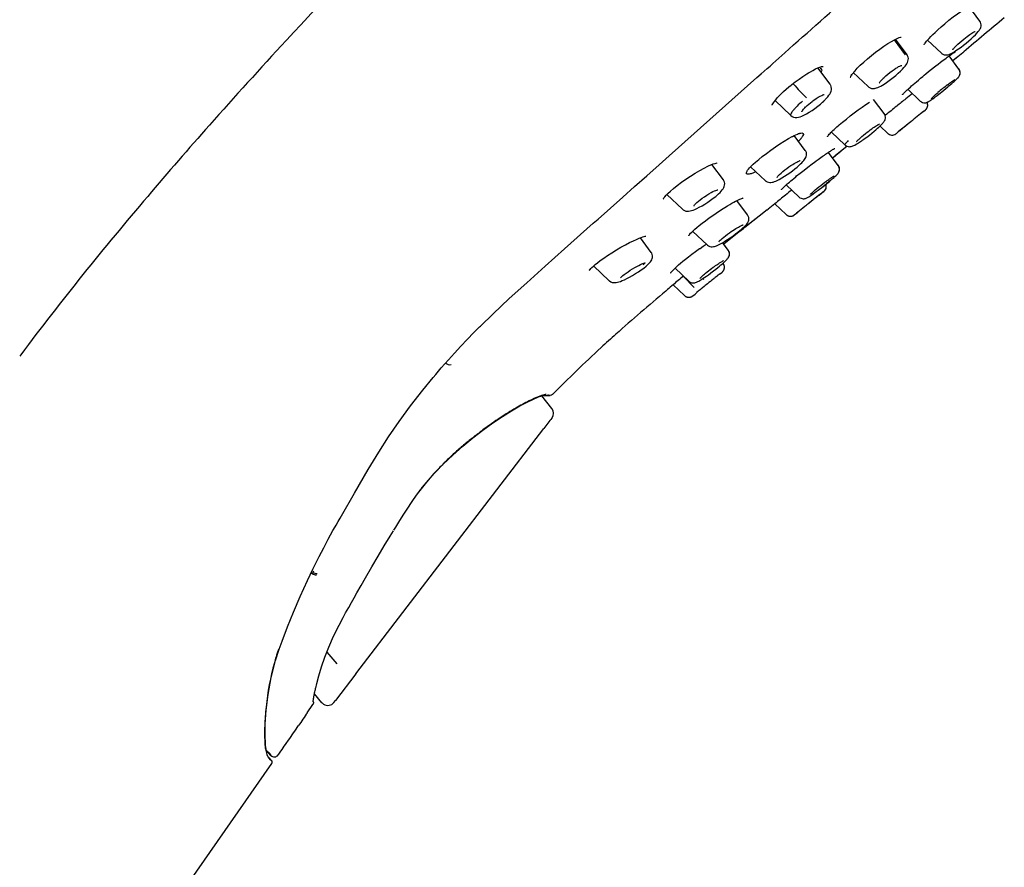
# Model space of a CAD drawing. Header units: millimetres. Extents: x -404 to 1150, y -993 to 2209.
# Tile 23 of 28: x 105 to 169, y 1735 to 1790. Entities that reach past the tile are written whole.
import ezdxf

# ---------------------------------------------------------------- set-up
doc = ezdxf.new("R2010")
doc.units = ezdxf.units.MM
doc.header["$LTSCALE"] = 23.1
for name, color, linetype in [('_K0413_1_1_1', 7, 'CONTINUOUS'), ('MSBR-1_1_1_1', 7, 'CONTINUOUS'), ('MSBR-2_1_1_1', 7, 'CONTINUOUS'), ('MSBR-40_1_1_1', 7, 'CONTINUOUS')]:
    doc.layers.add(name, color=color, linetype=linetype)

msp = doc.modelspace()

# ---------------------------------------------------------------- linework, layer by layer
at = {"layer": '_K0413_1_1_1', "color": 7, "linetype": 'CONTINUOUS'}
for p, q in [((167.392, 1790.031), (166.673, 1790.995)), ((167.367, 1789.455), (167.367, 1789.456)), ((161.807, 1788.799), (162.536, 1787.83)), ((162.651, 1787.832), (161.896, 1788.845)), ((163.985, 1788.789), (164.886, 1787.939)), ((166.031, 1786.906), (165.394, 1787.761)), ((165.421, 1787.872), (165.425, 1787.873)), ((165.838, 1788.104), (166.001, 1788.216)), ((166.001, 1788.216), (166.167, 1788.337)), ((162.301, 1787.146), (162.308, 1787.148)), ((157.644, 1785.92), (156.852, 1786.983)), ((159.156, 1786.676), (160.124, 1785.764)), ((162.35, 1786.889), (162.451, 1786.998)), ((155.22, 1785.961), (155.262, 1785.915)), ((155.22, 1785.961), (155.262, 1785.915)), ((157.644, 1785.92), (157.644, 1785.92)), ((160.908, 1786.086), (160.95, 1786.138)), ((160.941, 1785.801), (161.021, 1785.846)), ((161.019, 1785.845), (161.021, 1785.846)), ((165.302, 1785.739), (165.384, 1785.809)), ((165.384, 1785.808), (165.48, 1785.89)), ((165.48, 1785.89), (165.572, 1785.969)), ((165.726, 1786.106), (165.802, 1786.175)), ((165.786, 1786.16), (165.851, 1786.221)), ((160.123, 1785.764), (160.124, 1785.764)), ((160.574, 1785.654), (160.574, 1785.654)), ((162.705, 1785.587), (163.518, 1784.821)), ((164.715, 1785.265), (164.816, 1785.344)), ((164.816, 1785.344), (164.924, 1785.43)), ((164.924, 1785.43), (165.057, 1785.538)), ((165.057, 1785.538), (165.183, 1785.641)), ((165.183, 1785.641), (165.302, 1785.739)), ((154.06, 1784.852), (155.085, 1783.886)), ((157.265, 1784.857), (157.265, 1784.857)), ((157.327, 1784.919), (157.414, 1785.013)), ((161.163, 1784.008), (160.48, 1784.925)), ((164.035, 1784.778), (164.067, 1784.796)), ((164.066, 1784.796), (164.101, 1784.817)), ((164.099, 1784.816), (164.137, 1784.84)), ((164.135, 1784.839), (164.179, 1784.868)), ((164.176, 1784.866), (164.225, 1784.9)), ((164.222, 1784.897), (164.279, 1784.937)), ((164.274, 1784.934), (164.34, 1784.982)), ((164.334, 1784.977), (164.411, 1785.033)), ((164.411, 1785.033), (164.492, 1785.094)), ((164.492, 1785.094), (164.552, 1785.14)), ((163.423, 1783.9), (163.2, 1783.721)), ((163.524, 1783.981), (163.423, 1783.9)), ((163.716, 1784.135), (163.524, 1783.981)), ((163.716, 1784.135), (163.666, 1784.095)), ((163.716, 1784.135), (163.849, 1784.243)), ((162.625, 1783.257), (162.552, 1783.198)), ((162.891, 1783.472), (162.625, 1783.257)), ((163.003, 1783.562), (162.891, 1783.472)), ((163.021, 1783.577), (163.003, 1783.562)), ((163.12, 1783.657), (163.021, 1783.577)), ((163.177, 1783.702), (163.12, 1783.657)), ((163.2, 1783.721), (163.177, 1783.702)), ((157.733, 1782.794), (158.611, 1781.966)), ((160.898, 1783.198), (161.408, 1782.717)), ((161.935, 1782.697), (162.086, 1782.82)), ((161.935, 1782.697), (162.08, 1782.814)), ((161.947, 1782.707), (161.935, 1782.697)), ((162.105, 1782.836), (162.032, 1782.777)), ((162.375, 1783.054), (162.08, 1782.814)), ((162.105, 1782.836), (162.086, 1782.82)), ((162.319, 1783.01), (162.105, 1782.836)), ((162.375, 1783.054), (162.178, 1782.894)), ((162.552, 1783.198), (162.375, 1783.054)), ((156.031, 1781.615), (155.312, 1782.58)), ((159.391, 1782.203), (159.391, 1782.203)), ((159.431, 1782.062), (159.554, 1782.141)), ((159.45, 1782.269), (159.479, 1782.297)), ((159.479, 1782.297), (159.507, 1782.325)), ((159.479, 1782.297), (159.479, 1782.297)), ((159.507, 1782.325), (159.599, 1782.411)), ((159.554, 1782.14), (159.626, 1782.189)), ((159.554, 1782.14), (159.554, 1782.141)), ((159.626, 1782.189), (159.688, 1782.23)), ((159.776, 1782.292), (159.848, 1782.343)), ((158.174, 1780.624), (157.532, 1781.484)), ((150.696, 1779.695), (149.948, 1780.698)), ((158.178, 1780.629), (157.805, 1781.13)), ((153.43, 1779.64), (152.471, 1780.544)), ((154.276, 1779.97), (154.325, 1780.019)), ((154.281, 1779.698), (154.324, 1779.721)), ((154.281, 1779.698), (154.282, 1779.699)), ((154.324, 1779.721), (154.494, 1779.817)), ((154.325, 1780.019), (154.325, 1780.019)), ((157.275, 1779.333), (157.434, 1779.46)), ((157.384, 1779.374), (157.369, 1779.408)), ((157.434, 1779.46), (157.597, 1779.593)), ((157.597, 1779.593), (157.646, 1779.634)), ((157.646, 1779.634), (157.697, 1779.677)), ((157.697, 1779.676), (157.735, 1779.709)), ((157.735, 1779.709), (157.787, 1779.753)), ((157.905, 1779.856), (157.92, 1779.87)), ((157.909, 1779.949), (157.917, 1779.953)), ((150.381, 1778.775), (150.482, 1778.872)), ((150.381, 1778.775), (150.382, 1778.776)), ((154.782, 1779.373), (155.626, 1778.577)), ((156.418, 1778.806), (156.43, 1778.817)), ((156.43, 1778.817), (156.495, 1778.878)), ((156.43, 1778.817), (156.43, 1778.817)), ((156.456, 1778.722), (156.549, 1778.787)), ((156.549, 1778.787), (156.66, 1778.866)), ((156.66, 1778.866), (156.745, 1778.928)), ((156.745, 1778.928), (156.804, 1778.971)), ((156.804, 1778.971), (156.864, 1779.017)), ((156.864, 1779.017), (156.948, 1779.08)), ((157.108, 1778.836), (156.891, 1778.665)), ((156.922, 1778.688), (157.115, 1778.84)), ((157.048, 1778.787), (157.115, 1778.84)), ((157.103, 1778.831), (157.05, 1778.789)), ((157.247, 1778.945), (157.106, 1778.835)), ((157.115, 1778.84), (157.246, 1778.945)), ((157.247, 1778.945), (157.141, 1778.862)), ((157.247, 1778.945), (157.247, 1778.945)), ((147.011, 1778.739), (148.032, 1777.777)), ((148.943, 1778.19), (148.943, 1778.19)), ((152.273, 1777.41), (151.58, 1778.34)), ((154.041, 1778.139), (154.791, 1777.432)), ((156.333, 1778.223), (156.26, 1778.165)), ((156.552, 1778.397), (156.333, 1778.223)), ((156.563, 1778.405), (156.552, 1778.397)), ((156.814, 1778.604), (156.563, 1778.405)), ((156.891, 1778.665), (156.785, 1778.582)), ((156.922, 1778.688), (156.814, 1778.604)), ((155.547, 1777.595), (155.468, 1777.532)), ((155.544, 1777.593), (155.468, 1777.532)), ((155.468, 1777.532), (155.544, 1777.593)), ((155.314, 1777.41), (155.315, 1777.41)), ((148.703, 1776.341), (149.643, 1775.455)), ((146.005, 1774.966), (145.292, 1775.923)), ((150.455, 1775.724), (150.455, 1775.723)), ((150.519, 1775.539), (150.634, 1775.604)), ((151.012, 1775.119), (150.646, 1775.611)), ((151.013, 1775.122), (150.73, 1775.502)), ((145.931, 1774.328), (145.929, 1774.325)), ((150.688, 1774.241), (150.668, 1774.267)), ((151.055, 1774.7), (151.07, 1774.733)), ((142.245, 1774.093), (143.272, 1773.125)), ((147.548, 1773.94), (148.441, 1773.098)), ((150.483, 1773.582), (150.615, 1773.689)), ((150.616, 1773.689), (150.616, 1773.689)), ((144.044, 1773.359), (144.078, 1773.394)), ((144.078, 1773.394), (144.078, 1773.394)), ((144.116, 1773.134), (144.253, 1773.193)), ((148.088, 1773.423), (148.801, 1772.69)), ((149.174, 1773.279), (149.174, 1773.278)), ((149.174, 1773.279), (149.174, 1773.279)), ((149.303, 1773.231), (149.391, 1773.288)), ((149.364, 1773.271), (149.421, 1773.207)), ((150.046, 1773.237), (149.945, 1773.157)), ((150.077, 1773.262), (150.046, 1773.237)), ((150.298, 1773.437), (150.267, 1773.412)), ((150.36, 1773.486), (150.298, 1773.437)), ((150.483, 1773.582), (150.357, 1773.484)), ((147.424, 1772.863), (148.173, 1772.157)), ((148.958, 1772.351), (148.926, 1772.324)), ((149.347, 1772.673), (149.306, 1772.639)), ((149.436, 1772.745), (149.347, 1772.673)), ((149.465, 1772.769), (149.436, 1772.745)), ((148.927, 1772.326), (148.85, 1772.261))]:
    msp.add_line(p, q, dxfattribs=at)
for points in [[(167.367, 1789.455), (167.396, 1789.501), (167.425, 1789.556), (167.452, 1789.621), (167.471, 1789.695), (167.478, 1789.778), (167.468, 1789.869), (167.438, 1789.957), (167.393, 1790.032)], [(165.915, 1788.483), (165.969, 1788.534), (166.09, 1788.644), (166.217, 1788.754), (166.34, 1788.855), (166.455, 1788.946), (166.56, 1789.026), (166.655, 1789.095), (166.74, 1789.155), (166.816, 1789.205), (166.882, 1789.248), (166.939, 1789.282), (166.988, 1789.31), (167.029, 1789.331), (167.061, 1789.346), (167.085, 1789.355), (167.094, 1789.358)], [(166.167, 1788.337), (166.336, 1788.467), (166.504, 1788.601), (166.668, 1788.739), (166.827, 1788.88), (166.973, 1789.016), (167.101, 1789.142)], [(167.101, 1789.142), (167.206, 1789.253), (167.283, 1789.344), (167.344, 1789.423), (167.367, 1789.456)], [(165.72, 1788.28), (165.757, 1788.322), (165.802, 1788.37), (165.854, 1788.423), (165.915, 1788.483)], [(162.451, 1786.998), (162.53, 1787.092), (162.593, 1787.175), (162.643, 1787.253), (162.684, 1787.329), (162.715, 1787.411), (162.734, 1787.496), (162.739, 1787.586), (162.724, 1787.681), (162.687, 1787.775), (162.651, 1787.832)], [(164.886, 1787.939), (164.9, 1787.927), (164.98, 1787.872), (165.067, 1787.838), (165.156, 1787.823), (165.241, 1787.825), (165.318, 1787.838), (165.392, 1787.86), (165.425, 1787.873)], [(165.421, 1787.872), (165.48, 1787.897), (165.578, 1787.946), (165.693, 1788.012), (165.838, 1788.104)], [(165.633, 1788.167), (165.632, 1788.161), (165.632, 1788.162), (165.638, 1788.172), (165.649, 1788.19), (165.666, 1788.214), (165.69, 1788.244), (165.72, 1788.28)], [(161.11, 1786.307), (161.159, 1786.354), (161.275, 1786.461), (161.404, 1786.571), (161.54, 1786.681), (161.677, 1786.784), (161.806, 1786.876), (161.922, 1786.954), (162.022, 1787.015), (162.106, 1787.063), (162.176, 1787.099), (162.232, 1787.124), (162.264, 1787.136)], [(162.264, 1787.136), (162.274, 1787.139), (162.301, 1787.146)], [(161.231, 1785.975), (161.404, 1786.092), (161.577, 1786.217), (161.749, 1786.35), (161.916, 1786.487), (162.08, 1786.629), (162.227, 1786.766), (162.35, 1786.889)], [(165.836, 1786.207), (165.879, 1786.248), (165.915, 1786.284), (165.946, 1786.315), (165.973, 1786.345), (165.998, 1786.374), (166.021, 1786.404), (166.045, 1786.439), (166.068, 1786.482), (166.091, 1786.537), (166.105, 1786.598), (166.111, 1786.663), (166.104, 1786.736), (166.082, 1786.814), (166.043, 1786.889), (166.031, 1786.906)], [(165.851, 1786.221), (165.891, 1786.26), (165.925, 1786.294), (165.954, 1786.325), (165.98, 1786.353), (166.003, 1786.381), (166.026, 1786.41), (166.049, 1786.446), (166.072, 1786.489), (166.093, 1786.545), (166.107, 1786.608), (166.111, 1786.678), (166.1, 1786.756), (166.074, 1786.834), (166.031, 1786.906)], [(157.414, 1785.013), (157.495, 1785.107), (157.564, 1785.197), (157.621, 1785.282), (157.667, 1785.367), (157.704, 1785.456), (157.728, 1785.548), (157.736, 1785.646), (157.723, 1785.75), (157.689, 1785.846), (157.678, 1785.868)], [(157.676, 1785.872), (157.67, 1785.881), (157.644, 1785.92)], [(160.573, 1785.654), (160.59, 1785.658), (160.672, 1785.681), (160.756, 1785.713), (160.844, 1785.752), (160.941, 1785.801)], [(160.846, 1785.987), (160.848, 1785.992), (160.857, 1786.011), (160.877, 1786.044), (160.908, 1786.086)], [(160.95, 1786.138), (161.005, 1786.2), (161.074, 1786.272), (161.11, 1786.307)], [(161.019, 1785.845), (161.059, 1785.868), (161.231, 1785.975)], [(165.281, 1785.874), (165.352, 1785.929), (165.418, 1785.979), (165.476, 1786.022), (165.527, 1786.06), (165.571, 1786.092), (165.61, 1786.119), (165.643, 1786.142), (165.672, 1786.162)], [(165.572, 1785.969), (165.655, 1786.043), (165.726, 1786.106)], [(165.672, 1786.162), (165.697, 1786.178), (165.718, 1786.192), (165.735, 1786.202), (165.749, 1786.211), (165.76, 1786.217)], [(165.76, 1786.217), (165.767, 1786.22), (165.769, 1786.222)], [(156.515, 1784.833), (156.591, 1784.888), (156.732, 1784.984), (156.868, 1785.069), (156.993, 1785.139), (157.099, 1785.191), (157.179, 1785.223), (157.235, 1785.24), (157.261, 1785.245)], [(160.122, 1785.763), (160.167, 1785.726), (160.251, 1785.678), (160.343, 1785.65), (160.436, 1785.64), (160.528, 1785.646), (160.574, 1785.654)], [(164.288, 1785.037), (164.301, 1785.049), (164.357, 1785.103), (164.428, 1785.168)], [(164.428, 1785.168), (164.514, 1785.244), (164.613, 1785.33), (164.671, 1785.38)], [(164.552, 1785.14), (164.617, 1785.189), (164.715, 1785.265)], [(155.945, 1783.906), (156.101, 1783.987), (156.281, 1784.092), (156.472, 1784.215), (156.658, 1784.346), (156.84, 1784.485), (157.016, 1784.629), (157.037, 1784.648)], [(156.053, 1784.442), (156.065, 1784.454), (156.155, 1784.539), (156.254, 1784.626), (156.361, 1784.714), (156.472, 1784.801), (156.515, 1784.833)], [(157.037, 1784.648), (157.065, 1784.672), (157.147, 1784.746), (157.229, 1784.822), (157.265, 1784.857)], [(157.265, 1784.857), (157.294, 1784.886), (157.323, 1784.916), (157.327, 1784.92)], [(163.518, 1784.821), (163.593, 1784.765), (163.669, 1784.731), (163.746, 1784.713), (163.815, 1784.711), (163.877, 1784.718), (163.929, 1784.731), (163.97, 1784.746), (164.004, 1784.762), (164.036, 1784.779)], [(163.958, 1784.378), (163.963, 1784.39), (163.969, 1784.403), (163.974, 1784.416), (163.979, 1784.43), (163.983, 1784.443), (163.987, 1784.457), (163.99, 1784.471), (163.993, 1784.486), (163.995, 1784.501), (163.997, 1784.516), (163.998, 1784.531), (163.999, 1784.546), (163.999, 1784.562), (163.998, 1784.578), (163.997, 1784.593), (163.995, 1784.609), (163.993, 1784.625), (163.99, 1784.641), (163.986, 1784.657), (163.981, 1784.672), (163.976, 1784.688), (163.97, 1784.704), (163.964, 1784.719), (163.957, 1784.734), (163.953, 1784.74)], [(164.231, 1784.974), (164.233, 1784.977), (164.238, 1784.983), (164.247, 1784.993), (164.258, 1785.005), (164.272, 1785.02), (164.288, 1785.037)], [(155.084, 1783.886), (155.167, 1783.824), (155.268, 1783.78), (155.371, 1783.759), (155.475, 1783.758), (155.583, 1783.773), (155.691, 1783.802), (155.809, 1783.845), (155.945, 1783.906)], [(155.802, 1784.137), (155.802, 1784.127), (155.802, 1784.128), (155.811, 1784.149), (155.833, 1784.186), (155.87, 1784.239), (155.923, 1784.304), (155.994, 1784.383), (156.053, 1784.442)], [(160.737, 1783.049), (160.827, 1783.13), (160.903, 1783.202), (160.968, 1783.265), (161.022, 1783.322), (161.068, 1783.373), (161.108, 1783.42), (161.143, 1783.467), (161.174, 1783.514), (161.201, 1783.567), (161.226, 1783.631), (161.241, 1783.701), (161.245, 1783.78), (161.232, 1783.866), (161.2, 1783.948), (161.163, 1784.008)], [(163.859, 1784.252), (163.866, 1784.257), (163.873, 1784.264), (163.88, 1784.271), (163.887, 1784.278), (163.895, 1784.286), (163.902, 1784.294), (163.91, 1784.303), (163.917, 1784.313), (163.924, 1784.323), (163.931, 1784.333), (163.938, 1784.344), (163.945, 1784.355), (163.952, 1784.366), (163.958, 1784.378)], [(159.599, 1782.411), (159.709, 1782.508), (159.826, 1782.607), (159.946, 1782.704), (160.058, 1782.793), (160.163, 1782.873), (160.261, 1782.946), (160.351, 1783.011), (160.433, 1783.069), (160.507, 1783.12), (160.574, 1783.164), (160.633, 1783.203), (160.686, 1783.236), (160.733, 1783.264), (160.773, 1783.287), (160.807, 1783.306), (160.836, 1783.32), (160.859, 1783.331), (160.871, 1783.336)], [(159.848, 1782.343), (159.872, 1782.36), (160.036, 1782.48), (160.206, 1782.61), (160.367, 1782.737), (160.508, 1782.853), (160.632, 1782.957), (160.737, 1783.049)], [(161.403, 1782.713), (161.437, 1782.684), (161.501, 1782.645), (161.572, 1782.618), (161.647, 1782.605), (161.723, 1782.606), (161.797, 1782.622), (161.868, 1782.652), (161.931, 1782.694)], [(158.611, 1781.966), (158.65, 1781.934), (158.726, 1781.89), (158.81, 1781.862), (158.889, 1781.852), (158.958, 1781.855), (159.021, 1781.866), (159.078, 1781.882), (159.132, 1781.903), (159.191, 1781.929), (159.258, 1781.962), (159.336, 1782.006), (159.431, 1782.062)], [(159.364, 1782.167), (159.364, 1782.167), (159.369, 1782.175), (159.379, 1782.189), (159.391, 1782.203)], [(159.391, 1782.203), (159.417, 1782.233), (159.45, 1782.269)], [(159.688, 1782.23), (159.703, 1782.241), (159.776, 1782.292)], [(155.721, 1780.726), (155.807, 1780.808), (155.878, 1780.882), (155.937, 1780.95), (155.987, 1781.013), (156.029, 1781.075), (156.065, 1781.14), (156.094, 1781.215), (156.112, 1781.294), (156.116, 1781.38), (156.101, 1781.472), (156.066, 1781.559), (156.031, 1781.615)], [(154.325, 1780.019), (154.354, 1780.047), (154.451, 1780.135), (154.566, 1780.232), (154.695, 1780.335), (154.832, 1780.438), (154.967, 1780.534), (155.095, 1780.621), (155.209, 1780.696), (155.311, 1780.758), (155.401, 1780.811), (155.479, 1780.854), (155.546, 1780.888), (155.603, 1780.915), (155.649, 1780.935), (155.685, 1780.948), (155.702, 1780.953)], [(154.494, 1779.817), (154.667, 1779.923), (154.841, 1780.037), (155.017, 1780.159), (155.188, 1780.285), (155.351, 1780.41), (155.497, 1780.529), (155.619, 1780.633), (155.721, 1780.726)], [(158.055, 1779.996), (158.089, 1780.031), (158.119, 1780.064), (158.146, 1780.096), (158.172, 1780.131), (158.198, 1780.172), (158.222, 1780.221), (158.241, 1780.278), (158.252, 1780.339), (158.253, 1780.405), (158.243, 1780.477), (158.217, 1780.55), (158.174, 1780.624)], [(158.148, 1780.099), (158.167, 1780.124), (158.19, 1780.158), (158.214, 1780.2), (158.237, 1780.257), (158.253, 1780.321), (158.258, 1780.39), (158.25, 1780.468), (158.226, 1780.545), (158.186, 1780.618), (158.178, 1780.629)], [(150.482, 1778.872), (150.561, 1778.956), (150.627, 1779.034), (150.68, 1779.11), (150.724, 1779.186), (150.758, 1779.27), (150.779, 1779.357), (150.783, 1779.45), (150.768, 1779.548), (150.732, 1779.638), (150.696, 1779.695)], [(153.43, 1779.641), (153.468, 1779.608), (153.548, 1779.561), (153.633, 1779.533), (153.716, 1779.521), (153.794, 1779.522), (153.871, 1779.534), (153.945, 1779.553), (154.022, 1779.579), (154.105, 1779.613), (154.197, 1779.656), (154.282, 1779.699)], [(154.185, 1779.862), (154.183, 1779.854), (154.184, 1779.857), (154.194, 1779.872), (154.212, 1779.897), (154.239, 1779.93), (154.276, 1779.97)], [(156.495, 1778.878), (156.575, 1778.95), (156.672, 1779.034), (156.785, 1779.128), (156.909, 1779.229), (157.04, 1779.332), (157.173, 1779.436), (157.305, 1779.535), (157.37, 1779.584)], [(157.652, 1779.786), (157.672, 1779.8), (157.709, 1779.825), (157.743, 1779.848), (157.776, 1779.869), (157.806, 1779.889), (157.834, 1779.906), (157.858, 1779.921), (157.879, 1779.933), (157.896, 1779.942), (157.909, 1779.949)], [(157.787, 1779.753), (157.847, 1779.805), (157.905, 1779.856)], [(157.92, 1779.87), (157.963, 1779.909), (158.013, 1779.956), (158.055, 1779.996)], [(148.943, 1778.19), (148.975, 1778.22), (149.076, 1778.307), (149.194, 1778.402), (149.324, 1778.5), (149.464, 1778.597), (149.609, 1778.692), (149.753, 1778.78), (149.894, 1778.86), (150.019, 1778.925), (150.122, 1778.973), (150.205, 1779.007), (150.271, 1779.03), (150.317, 1779.042), (150.334, 1779.045)], [(148.976, 1777.832), (149.131, 1777.91), (149.308, 1778.007), (149.496, 1778.119), (149.683, 1778.239), (149.866, 1778.365), (150.039, 1778.492), (150.203, 1778.62), (150.357, 1778.753), (150.382, 1778.776)], [(156.368, 1778.754), (156.365, 1778.748), (156.364, 1778.747), (156.367, 1778.751), (156.372, 1778.757), (156.379, 1778.765)], [(156.379, 1778.765), (156.391, 1778.778), (156.418, 1778.806)], [(156.948, 1779.08), (157.112, 1779.205), (157.275, 1779.333)], [(157.247, 1778.945), (157.304, 1778.999), (157.35, 1779.066)], [(157.35, 1779.066), (157.381, 1779.138), (157.398, 1779.216), (157.398, 1779.296), (157.384, 1779.374)], [(148.784, 1778.006), (148.786, 1778.011), (148.798, 1778.031), (148.823, 1778.064), (148.861, 1778.108)], [(148.861, 1778.108), (148.914, 1778.163), (148.943, 1778.19)], [(155.626, 1778.577), (155.683, 1778.532), (155.753, 1778.496), (155.822, 1778.475), (155.886, 1778.466), (155.946, 1778.467), (156.002, 1778.476), (156.05, 1778.489), (156.093, 1778.505), (156.132, 1778.523), (156.171, 1778.543), (156.213, 1778.566), (156.26, 1778.594), (156.315, 1778.628), (156.38, 1778.671), (156.456, 1778.722)], [(148.032, 1777.777), (148.073, 1777.743), (148.161, 1777.692), (148.251, 1777.662), (148.342, 1777.65), (148.435, 1777.653), (148.526, 1777.667), (148.621, 1777.691), (148.724, 1777.725), (148.84, 1777.771), (148.976, 1777.832)], [(154.791, 1777.432), (154.806, 1777.418), (154.821, 1777.406), (154.836, 1777.395), (154.852, 1777.385), (154.867, 1777.376), (154.883, 1777.367), (154.899, 1777.359), (154.915, 1777.352), (154.932, 1777.346), (154.948, 1777.341), (154.965, 1777.336), (154.982, 1777.332), (154.998, 1777.329), (155.015, 1777.326), (155.031, 1777.325), (155.046, 1777.324), (155.062, 1777.323), (155.078, 1777.323), (155.093, 1777.324), (155.108, 1777.325), (155.123, 1777.327), (155.138, 1777.33), (155.152, 1777.333), (155.166, 1777.336), (155.18, 1777.34), (155.193, 1777.344), (155.206, 1777.349), (155.218, 1777.354), (155.23, 1777.359), (155.242, 1777.364), (155.253, 1777.37), (155.263, 1777.375), (155.273, 1777.381), (155.282, 1777.387), (155.291, 1777.393), (155.299, 1777.398), (155.306, 1777.404), (155.311, 1777.408), (155.468, 1777.532)], [(151.881, 1776.484), (151.973, 1776.565), (152.051, 1776.637), (152.116, 1776.701), (152.171, 1776.759), (152.218, 1776.814), (152.258, 1776.868), (152.294, 1776.926), (152.326, 1776.996), (152.348, 1777.073), (152.356, 1777.157), (152.346, 1777.25), (152.316, 1777.339), (152.273, 1777.41)], [(150.548, 1775.816), (150.625, 1775.884), (150.72, 1775.963), (150.84, 1776.058), (150.97, 1776.156), (151.094, 1776.245), (151.213, 1776.327), (151.322, 1776.4), (151.423, 1776.465), (151.515, 1776.522), (151.597, 1776.572), (151.671, 1776.614), (151.737, 1776.651), (151.794, 1776.681), (151.844, 1776.706), (151.886, 1776.725), (151.921, 1776.74), (151.949, 1776.751), (151.969, 1776.757), (151.975, 1776.759)], [(150.926, 1775.782), (150.963, 1775.806), (151.144, 1775.927), (151.325, 1776.053), (151.495, 1776.178), (151.643, 1776.291), (151.772, 1776.393), (151.881, 1776.484)], [(149.643, 1775.455), (149.657, 1775.442), (149.731, 1775.391), (149.813, 1775.357), (149.893, 1775.34), (149.969, 1775.338), (150.044, 1775.346), (150.112, 1775.361), (150.18, 1775.382), (150.252, 1775.409), (150.33, 1775.444), (150.418, 1775.486), (150.519, 1775.539)], [(150.409, 1775.667), (150.409, 1775.667), (150.415, 1775.676), (150.427, 1775.692), (150.446, 1775.715), (150.455, 1775.724)], [(150.455, 1775.723), (150.49, 1775.76), (150.548, 1775.816)], [(150.634, 1775.604), (150.765, 1775.682), (150.926, 1775.782)], [(145.929, 1774.325), (145.958, 1774.361), (146.001, 1774.422), (146.038, 1774.488), (146.069, 1774.565), (146.087, 1774.648), (146.089, 1774.739), (146.071, 1774.835), (146.033, 1774.922), (146.005, 1774.966)], [(150.542, 1774.158), (150.63, 1774.233), (150.706, 1774.3), (150.771, 1774.359), (150.827, 1774.412), (150.875, 1774.459), (150.916, 1774.501), (150.952, 1774.542), (150.985, 1774.582), (151.016, 1774.626), (151.045, 1774.676), (151.071, 1774.737), (151.088, 1774.804), (151.093, 1774.877), (151.085, 1774.958), (151.058, 1775.04), (151.012, 1775.119)], [(151.07, 1774.733), (151.087, 1774.799), (151.095, 1774.871), (151.088, 1774.952), (151.063, 1775.035), (151.019, 1775.114), (151.013, 1775.122)], [(144.155, 1773.463), (144.246, 1773.538), (144.359, 1773.622), (144.488, 1773.713), (144.63, 1773.806), (144.777, 1773.897), (144.926, 1773.984), (145.066, 1774.061), (145.189, 1774.125), (145.295, 1774.176), (145.386, 1774.216), (145.463, 1774.247), (145.525, 1774.27), (145.574, 1774.285), (145.598, 1774.291)], [(145.661, 1774.069), (145.78, 1774.173), (145.875, 1774.266), (145.931, 1774.328)], [(149.174, 1773.279), (149.184, 1773.292), (149.2, 1773.312), (149.223, 1773.337), (149.254, 1773.369), (149.293, 1773.406), (149.34, 1773.451), (149.397, 1773.501), (149.463, 1773.559), (149.543, 1773.625), (149.633, 1773.698), (149.732, 1773.777), (149.836, 1773.857), (149.934, 1773.931), (150.028, 1773.999), (150.114, 1774.06), (150.193, 1774.116), (150.266, 1774.166), (150.332, 1774.211), (150.393, 1774.251), (150.448, 1774.286), (150.497, 1774.317), (150.541, 1774.344), (150.58, 1774.367), (150.614, 1774.387), (150.644, 1774.403), (150.67, 1774.416), (150.691, 1774.427), (150.707, 1774.434), (150.714, 1774.437)], [(144.253, 1773.193), (144.414, 1773.271), (144.594, 1773.364), (144.785, 1773.472), (144.98, 1773.588), (145.166, 1773.707), (145.343, 1773.828), (145.513, 1773.952), (145.661, 1774.069)], [(149.391, 1773.288), (149.49, 1773.355), (149.601, 1773.432), (149.726, 1773.521), (149.861, 1773.621)], [(149.861, 1773.621), (149.89, 1773.643), (150.05, 1773.763), (150.195, 1773.877), (150.326, 1773.981), (150.441, 1774.074), (150.542, 1774.158)], [(150.626, 1773.698), (150.632, 1773.703), (150.639, 1773.709), (150.646, 1773.715), (150.652, 1773.722), (150.659, 1773.729), (150.665, 1773.736), (150.672, 1773.743), (150.678, 1773.751), (150.685, 1773.759), (150.691, 1773.767), (150.697, 1773.776), (150.703, 1773.785), (150.708, 1773.794), (150.714, 1773.803), (150.719, 1773.812), (150.724, 1773.822), (150.729, 1773.832)], [(150.729, 1773.832), (150.734, 1773.842), (150.738, 1773.853), (150.742, 1773.864), (150.746, 1773.875), (150.75, 1773.886), (150.753, 1773.897), (150.756, 1773.909), (150.759, 1773.921), (150.761, 1773.933), (150.763, 1773.945), (150.765, 1773.958), (150.766, 1773.97), (150.767, 1773.983), (150.767, 1773.996), (150.767, 1774.009), (150.767, 1774.022), (150.766, 1774.035), (150.764, 1774.048), (150.763, 1774.062), (150.76, 1774.075), (150.758, 1774.088), (150.755, 1774.101), (150.751, 1774.115), (150.747, 1774.128), (150.742, 1774.141), (150.737, 1774.154), (150.732, 1774.167), (150.726, 1774.179), (150.719, 1774.192), (150.712, 1774.204), (150.705, 1774.217), (150.697, 1774.229), (150.688, 1774.24)], [(143.272, 1773.125), (143.284, 1773.114), (143.368, 1773.057), (143.455, 1773.021), (143.543, 1773.004), (143.633, 1773.001), (143.717, 1773.01), (143.803, 1773.027), (143.896, 1773.052), (143.999, 1773.087), (144.116, 1773.134)], [(144.004, 1773.313), (144.002, 1773.306), (144.006, 1773.313), (144.019, 1773.332), (144.044, 1773.359)], [(144.078, 1773.394), (144.085, 1773.401), (144.155, 1773.463)], [(148.441, 1773.098), (148.461, 1773.08), (148.534, 1773.032), (148.617, 1773), (148.697, 1772.986), (148.769, 1772.986), (148.834, 1772.996), (148.888, 1773.011), (148.938, 1773.029), (148.987, 1773.05), (149.038, 1773.075), (149.094, 1773.104), (149.156, 1773.14), (149.225, 1773.181), (149.303, 1773.231)], [(148.173, 1772.157), (148.178, 1772.152), (148.192, 1772.14), (148.206, 1772.129), (148.221, 1772.118), (148.236, 1772.108), (148.252, 1772.099), (148.267, 1772.091), (148.283, 1772.083), (148.299, 1772.077), (148.315, 1772.071), (148.332, 1772.065), (148.348, 1772.061), (148.365, 1772.057), (148.381, 1772.054), (148.397, 1772.051), (148.414, 1772.05), (148.43, 1772.049), (148.446, 1772.048), (148.462, 1772.049), (148.477, 1772.049), (148.493, 1772.051), (148.508, 1772.053), (148.523, 1772.055), (148.537, 1772.059), (148.551, 1772.062), (148.565, 1772.066), (148.579, 1772.07), (148.592, 1772.075), (148.604, 1772.08), (148.616, 1772.086), (148.628, 1772.092), (148.639, 1772.097), (148.65, 1772.103), (148.66, 1772.11), (148.669, 1772.116), (148.678, 1772.122), (148.686, 1772.128), (148.694, 1772.133), (148.699, 1772.138), (148.85, 1772.261)]]:
    msp.add_lwpolyline(points, dxfattribs=at)
for centre, radius, start, end in [((175.439, 1772.715), 16.624, 127.65565, 130.38434), ((319.699, 1589.263), 249.613, 128.91881, 129.08673), ((147.248, 1792.055), 16.189, 308.33697, 308.93783), ((148.291, 1790.763), 14.528, 308.94198, 309.57358), ((149.248, 1789.603), 13.025, 309.58128, 309.83792), ((150.168, 1788.501), 11.589, 309.83292, 310.30139), ((146.474, 1793.031), 17.435, 307.86176, 308.3425), ((264.678, 1641.719), 174.275, 128.47022, 128.58385), ((273.58, 1630.431), 188.653, 128.25051, 128.44651), ((254.232, 1654.805), 157.532, 128.58238, 128.78967), ((192.115, 1720.417), 67.526, 128.64516, 129.04739), ((198.175, 1712.842), 77.227, 128.34253, 128.52177), ((189.622, 1723.52), 63.546, 129.66167, 129.7864), ((192.942, 1719.476), 68.778, 129.3787, 129.64012), ((190.532, 1722.37), 65.012, 129.04865, 129.17501)]:
    msp.add_arc(centre, radius, start, end, dxfattribs=at)
msp.add_open_spline([(155.262, 1785.915), (155.539, 1785.618), (155.822, 1785.326), (156.109, 1785.038)], degree=3, dxfattribs=at)
for points, knots in [([(155.843, 1784.814), (155.722, 1784.709), (155.553, 1784.553), (155.352, 1784.346), (155.236, 1784.214), (155.148, 1784.102), (155.097, 1784.019), (155.076, 1783.963), (155.068, 1783.925), (155.074, 1783.897), (155.084, 1783.886)], [0, 0, 0, 0, 0.391054, 0.5588, 0.702488, 0.818683, 0.90541, 0.937919, 0.963699, 1, 1, 1, 1]), ([(158.83, 1782.247), (158.794, 1782.211), (158.732, 1782.148), (158.665, 1782.074), (158.628, 1782.024), (158.613, 1781.998), (158.604, 1781.973), (158.611, 1781.966)], [0, 0, 0, 0, 0.419113, 0.727106, 0.837156, 0.917802, 1, 1, 1, 1]), ([(157.373, 1779.587), (157.398, 1779.605), (157.493, 1779.674), (157.588, 1779.743), (157.658, 1779.791)], [0, 0, 0, 0, 0.268918, 1, 1, 1, 1]), ([(145.575, 1774.285), (145.574, 1774.281), (145.564, 1774.259), (145.55, 1774.239), (145.538, 1774.224)], [0, 0, 0, 0, 0.204736, 1, 1, 1, 1]), ([(145.538, 1774.224), (145.534, 1774.219), (145.517, 1774.199), (145.499, 1774.179), (145.485, 1774.165)], [0, 0, 0, 0, 0.225806, 1, 1, 1, 1])]:
    msp.add_open_spline(points, degree=3, knots=knots, dxfattribs=at)
at = {"layer": 'MSBR-1_1_1_1', "color": 7, "linetype": 'CONTINUOUS'}
for p, q in [((139.535, 1764.806), (138.881, 1765.632)), ((126.767, 1747.533), (139.009, 1763.51)), ((124.889, 1748.95), (125.536, 1748.182)), ((126.767, 1747.533), (125.436, 1745.796)), ((124.567, 1745.656), (124.074, 1746.237)), ((124.558, 1745.667), (124.56, 1745.665)), ((124.558, 1745.667), (124.56, 1745.665)), ((124.56, 1745.665), (124.567, 1745.656)), ((125.345, 1745.676), (125.436, 1745.795)), ((125.436, 1745.796), (125.436, 1745.796)), ((125.436, 1745.795), (125.436, 1745.796))]:
    msp.add_line(p, q, dxfattribs=at)
for centre, radius, start, end in [((139.143, 1764.496), 0.5, 321.58731, 38.36179), ((182.283, 1730.352), 54.517, 141.63992, 142.53959), ((124.949, 1745.982), 0.502, 220.35775, 222.8211), ((124.949, 1745.981), 0.501, 222.85227, 235.1973), ((124.948, 1745.98), 0.5, 235.21474, 322.53529)]:
    msp.add_arc(centre, radius, start, end, dxfattribs=at)
at = {"layer": 'MSBR-2_1_1_1', "color": 7, "linetype": 'CONTINUOUS'}
for p, q in [((166.279, 1787.968), (165.633, 1787.439)), ((166.349, 1788.027), (166.279, 1787.968)), ((166.345, 1788.024), (166.279, 1787.968)), ((157.155, 1787.078), (157.19, 1787.082)), ((157.192, 1787.082), (157.19, 1787.082)), ((164.451, 1787.054), (164.522, 1787.109)), ((165.902, 1787.659), (165.633, 1787.439)), ((156.124, 1786.594), (156.124, 1786.594)), ((156.362, 1786.736), (156.362, 1786.736)), ((159.079, 1786.49), (159.05, 1786.523)), ((159.18, 1786.692), (159.18, 1786.692)), ((159.268, 1786.795), (159.417, 1786.955)), ((159.268, 1786.794), (159.269, 1786.795)), ((164.25, 1786.895), (164.451, 1787.053)), ((164.383, 1787.001), (164.383, 1787)), ((164.451, 1787.054), (164.451, 1787.054)), ((155.106, 1785.862), (155.154, 1785.901)), ((158.961, 1786.406), (158.962, 1786.403)), ((161.251, 1783.9), (161.226, 1783.879)), ((158.177, 1783.216), (158.244, 1783.275)), ((155.168, 1782.507), (155.201, 1782.524)), ((157.804, 1781.12), (158.342, 1781.55)), ((158.755, 1781.88), (157.976, 1781.257)), ((156.476, 1780.734), (156.558, 1780.795)), ((156.56, 1780.796), (156.609, 1780.832)), ((156.61, 1780.833), (156.744, 1780.932)), ((156.744, 1780.932), (156.869, 1781.022)), ((157.804, 1781.12), (157.976, 1781.257)), ((155.274, 1779.788), (155.407, 1779.897)), ((155.406, 1779.897), (155.467, 1779.947)), ((146.775, 1778.442), (146.776, 1778.443)), ((153.543, 1777.733), (152.104, 1776.596)), ((153.543, 1777.733), (153.617, 1777.794)), ((153.029, 1777.326), (152.256, 1776.715)), ((152.256, 1776.715), (151.058, 1775.769)), ((151.997, 1776.511), (151.762, 1776.325)), ((144.595, 1775.607), (144.594, 1775.607)), ((151.058, 1775.769), (150.725, 1775.505)), ((149.178, 1775.235), (149.375, 1775.373)), ((149.375, 1775.373), (149.581, 1775.513)), ((139.023, 1765.656), (139.315, 1765.655)), ((139.275, 1765.655), (139.428, 1765.654)), ((123.859, 1754.118), (123.929, 1754.041)), ((124.012, 1754.21), (123.929, 1754.041)), ((126.84, 1752.807), (127.108, 1753.277)), ((126.103, 1751.5), (126.307, 1751.865)), ((125.944, 1751.213), (126.103, 1751.5)), ((124.156, 1746.612), (124.227, 1746.903)), ((124.1, 1746.365), (124.119, 1746.45)), ((124.152, 1746.595), (124.156, 1746.612)), ((123.612, 1745.006), (123.979, 1745.54)), ((123.995, 1745.714), (123.996, 1745.712)), ((123.996, 1745.743), (123.997, 1745.762)), ((123.996, 1745.728), (123.996, 1745.744)), ((123.997, 1745.76), (123.999, 1745.783)), ((123.999, 1745.782), (124.002, 1745.808)), ((124.002, 1745.806), (124.005, 1745.837)), ((124.005, 1745.834), (124.009, 1745.868)), ((124.009, 1745.865), (124.014, 1745.903)), ((124.014, 1745.9), (124.02, 1745.942)), ((124.019, 1745.938), (124.027, 1745.984)), ((121.246, 1742.228), (120.936, 1742.572)), ((120.937, 1742.573), (121.066, 1742.43)), ((121.037, 1742.463), (120.938, 1742.574)), ((121.037, 1742.463), (121.066, 1742.43)), ((121.066, 1742.43), (121.198, 1742.283)), ((121.162, 1742.323), (121.246, 1742.228))]:
    msp.add_line(p, q, dxfattribs=at)
for points in [[(163.766, 1788.491), (163.766, 1788.491), (163.774, 1788.508), (163.793, 1788.541), (163.824, 1788.588), (163.868, 1788.647), (163.925, 1788.719), (163.998, 1788.804), (164.087, 1788.903), (164.196, 1789.017), (164.325, 1789.147), (164.478, 1789.295), (164.657, 1789.46), (164.865, 1789.646), (165.112, 1789.857), (165.383, 1790.079), (165.664, 1790.301), (165.946, 1790.511), (166.213, 1790.701)], [(159.417, 1786.955), (159.612, 1787.152), (159.837, 1787.362), (160.08, 1787.576), (160.339, 1787.792), (160.607, 1788.003), (160.877, 1788.205), (161.143, 1788.392), (161.397, 1788.559), (161.634, 1788.703), (161.842, 1788.818), (162.014, 1788.902), (162.143, 1788.954), (162.224, 1788.979), (162.242, 1788.983)], [(162.245, 1788.984), (162.249, 1788.984), (162.267, 1788.987), (162.269, 1788.987)], [(164.925, 1787.418), (165.014, 1787.485), (165.107, 1787.554), (165.192, 1787.616), (165.27, 1787.673), (165.341, 1787.723), (165.406, 1787.769), (165.465, 1787.81), (165.518, 1787.847), (165.566, 1787.879)], [(165.566, 1787.879), (165.61, 1787.908), (165.648, 1787.933), (165.682, 1787.954), (165.712, 1787.973), (165.738, 1787.988), (165.76, 1788.001)], [(165.76, 1788.001), (165.777, 1788.011), (165.789, 1788.017)], [(156.362, 1786.736), (156.518, 1786.822), (156.697, 1786.913), (156.854, 1786.983), (156.985, 1787.033), (157.086, 1787.064), (157.155, 1787.078)], [(164.522, 1787.109), (164.684, 1787.235), (164.842, 1787.355), (164.925, 1787.418)], [(155.155, 1785.902), (155.375, 1786.074), (155.624, 1786.258), (155.874, 1786.431), (156.124, 1786.594)], [(156.124, 1786.594), (156.246, 1786.668), (156.361, 1786.736)], [(158.962, 1786.386), (158.962, 1786.377), (158.961, 1786.368), (158.966, 1786.381), (158.985, 1786.419), (159.019, 1786.477), (159.069, 1786.55)], [(159.069, 1786.55), (159.136, 1786.637), (159.18, 1786.692)], [(159.18, 1786.692), (159.219, 1786.738), (159.268, 1786.794)], [(162.66, 1785.545), (162.722, 1785.603), (162.791, 1785.666), (162.868, 1785.736), (162.953, 1785.812), (163.048, 1785.895), (163.152, 1785.985), (163.266, 1786.084), (163.391, 1786.19), (163.528, 1786.306), (163.677, 1786.43), (163.771, 1786.507)], [(163.771, 1786.507), (163.867, 1786.586), (164.059, 1786.742), (164.25, 1786.895)], [(154.02, 1784.8), (154.103, 1784.906), (154.205, 1785.024), (154.325, 1785.153), (154.462, 1785.292), (154.616, 1785.438), (154.783, 1785.589), (154.963, 1785.744), (155.106, 1785.862)], [(162.357, 1785.24), (162.353, 1785.234), (162.351, 1785.23), (162.355, 1785.235), (162.363, 1785.245), (162.376, 1785.261), (162.394, 1785.281), (162.416, 1785.306), (162.444, 1785.334), (162.476, 1785.367)], [(162.476, 1785.367), (162.513, 1785.404), (162.556, 1785.446), (162.605, 1785.493), (162.66, 1785.545)], [(153.871, 1784.56), (153.871, 1784.549), (153.872, 1784.554), (153.883, 1784.582), (153.91, 1784.635), (153.955, 1784.71), (154.02, 1784.8)], [(158.245, 1783.275), (158.46, 1783.456), (158.702, 1783.654), (158.955, 1783.854), (159.214, 1784.053), (159.474, 1784.246), (159.728, 1784.429), (159.973, 1784.599), (160.213, 1784.759)], [(155.201, 1782.524), (155.295, 1782.572), (155.413, 1782.628), (155.513, 1782.671), (155.593, 1782.702), (155.653, 1782.721), (155.67, 1782.725)], [(157.472, 1782.517), (157.467, 1782.504), (157.466, 1782.501), (157.474, 1782.515), (157.491, 1782.538), (157.516, 1782.571), (157.549, 1782.611), (157.591, 1782.659)], [(157.591, 1782.659), (157.64, 1782.712), (157.697, 1782.771), (157.762, 1782.835), (157.833, 1782.905), (157.912, 1782.979), (157.997, 1783.056), (158.088, 1783.138), (158.177, 1783.216)], [(152.236, 1780.261), (152.242, 1780.273), (152.274, 1780.32), (152.329, 1780.389), (152.405, 1780.475), (152.507, 1780.581), (152.636, 1780.706), (152.797, 1780.852), (152.995, 1781.022), (153.229, 1781.211), (153.497, 1781.418), (153.787, 1781.632), (154.082, 1781.839), (154.377, 1782.036), (154.664, 1782.217), (154.931, 1782.376), (155.168, 1782.507)], [(157.04, 1781.145), (157.121, 1781.203), (157.2, 1781.258), (157.276, 1781.311), (157.35, 1781.362), (157.42, 1781.409), (157.487, 1781.454), (157.551, 1781.496), (157.61, 1781.535), (157.666, 1781.571), (157.718, 1781.604), (157.765, 1781.633), (157.808, 1781.659), (157.846, 1781.681), (157.88, 1781.701), (157.909, 1781.716), (157.933, 1781.729), (157.95, 1781.737), (157.959, 1781.741)], [(146.776, 1778.445), (146.788, 1778.467), (146.82, 1778.517), (146.878, 1778.593), (146.963, 1778.689), (147.083, 1778.812), (147.247, 1778.964), (147.453, 1779.141), (147.697, 1779.335), (147.97, 1779.539), (148.258, 1779.742), (148.557, 1779.94), (148.86, 1780.129), (149.156, 1780.302), (149.438, 1780.455), (149.694, 1780.581), (149.926, 1780.682)], [(149.928, 1780.683), (150.042, 1780.726), (150.153, 1780.762), (150.235, 1780.782), (150.29, 1780.791), (150.295, 1780.792)], [(155.467, 1779.947), (155.694, 1780.13), (155.946, 1780.329), (156.205, 1780.528), (156.476, 1780.734)], [(156.869, 1781.022), (156.956, 1781.085), (157.04, 1781.145)], [(154.471, 1779.043), (154.473, 1779.045), (154.479, 1779.053), (154.49, 1779.067), (154.504, 1779.085), (154.524, 1779.106), (154.547, 1779.132), (154.575, 1779.161), (154.608, 1779.194), (154.646, 1779.232), (154.689, 1779.273), (154.738, 1779.319), (154.793, 1779.37), (154.855, 1779.426), (154.923, 1779.486), (154.998, 1779.553), (155.082, 1779.625), (155.174, 1779.703), (155.274, 1779.788)], [(150.69, 1777.825), (150.797, 1777.892), (150.965, 1777.995), (151.117, 1778.086), (151.257, 1778.166), (151.382, 1778.236), (151.495, 1778.297), (151.596, 1778.349), (151.685, 1778.393), (151.764, 1778.429), (151.831, 1778.459), (151.888, 1778.481), (151.934, 1778.498), (151.968, 1778.508), (151.986, 1778.513)], [(148.439, 1776.061), (148.439, 1776.06), (148.448, 1776.076), (148.473, 1776.11), (148.511, 1776.156), (148.565, 1776.216), (148.635, 1776.288), (148.725, 1776.373), (148.834, 1776.473), (148.967, 1776.587), (149.126, 1776.717), (149.312, 1776.864), (149.531, 1777.03), (149.782, 1777.213), (150.074, 1777.418), (150.379, 1777.624), (150.69, 1777.825)], [(141.97, 1773.801), (141.971, 1773.804), (141.986, 1773.827), (142.019, 1773.868), (142.068, 1773.924), (142.138, 1773.994), (142.231, 1774.079), (142.349, 1774.181), (142.497, 1774.299), (142.678, 1774.435), (142.904, 1774.597), (143.163, 1774.772), (143.442, 1774.951), (143.733, 1775.13), (144.03, 1775.303), (144.32, 1775.463), (144.594, 1775.607)], [(144.595, 1775.607), (144.837, 1775.726), (145.038, 1775.818), (145.206, 1775.89), (145.347, 1775.944), (145.461, 1775.982), (145.551, 1776.008), (145.616, 1776.022), (145.653, 1776.027)], [(147.363, 1773.756), (147.419, 1773.816), (147.488, 1773.885), (147.571, 1773.965), (147.669, 1774.055), (147.784, 1774.157), (147.916, 1774.27), (148.067, 1774.396), (148.239, 1774.534), (148.432, 1774.685), (148.647, 1774.849), (148.886, 1775.025), (149.149, 1775.215), (149.178, 1775.235)], [(147.26, 1773.633), (147.255, 1773.621), (147.255, 1773.621), (147.266, 1773.638), (147.287, 1773.667), (147.32, 1773.707), (147.363, 1773.756)], [(130.478, 1758.814), (130.78, 1759.247), (131.295, 1759.912), (131.851, 1760.555), (132.445, 1761.176), (133.074, 1761.778), (133.725, 1762.354), (134.386, 1762.899), (135.047, 1763.407), (135.696, 1763.873), (136.321, 1764.293), (136.91, 1764.662), (137.45, 1764.975), (137.93, 1765.232), (138.333, 1765.426), (138.655, 1765.56), (138.876, 1765.631), (138.99, 1765.654), (139.018, 1765.656)], [(129.247, 1756.891), (129.371, 1757.091), (129.64, 1757.522), (129.901, 1757.932), (130.153, 1758.322), (130.396, 1758.69), (130.478, 1758.814)], [(127.108, 1753.277), (127.399, 1753.781), (127.821, 1754.509), (128.229, 1755.203), (128.622, 1755.862), (129, 1756.488), (129.221, 1756.848)], [(126.307, 1751.865), (126.487, 1752.184), (126.659, 1752.49), (126.84, 1752.807)], [(124.759, 1748.614), (125.017, 1749.281), (125.322, 1749.983), (125.675, 1750.71), (125.944, 1751.213)], [(124.227, 1746.903), (124.367, 1747.415), (124.543, 1747.988), (124.759, 1748.614)], [(124.026, 1745.979), (124.034, 1746.024), (124.042, 1746.072), (124.052, 1746.123), (124.062, 1746.179)], [(124.062, 1746.179), (124.074, 1746.237), (124.086, 1746.299), (124.1, 1746.365)], [(124.119, 1746.45), (124.134, 1746.52), (124.152, 1746.595)], [(123.996, 1745.712), (123.996, 1745.712), (123.995, 1745.718), (123.996, 1745.728)]]:
    msp.add_lwpolyline(points, dxfattribs=at)
for centre, radius, start, end in [((378.712, 1538.131), 327.942, 129.75621, 130.35891), ((172.242, 1801.022), 20.721, 222.4933, 222.76461), ((173.411, 1802.104), 22.313, 222.76545, 223.08532), ((334.183, 1570.953), 274.322, 128.61005, 128.72409), ((314.679, 1595.259), 243.158, 128.72146, 128.90087), ((311.99, 1598.563), 238.898, 128.8966, 129.12236), ((250.129, 1659.684), 152.527, 128.51518, 128.70935), ((231.567, 1682.62), 123.021, 129.06507, 129.31988), ((244.281, 1666.979), 143.177, 128.70899, 129.07084), ((180.301, 1734.568), 50.472, 129.65599, 130.65028), ((225.846, 1677.706), 123.292, 129.7901, 131.7763), ((140.316, 1752.125), 11.915, 144.66994, 145.78675), ((138.36, 1753.463), 9.545, 145.82603, 146.00468), ((123.812, 1745.654), 0.202, 338.46488, 351.31297), ((466.486, 1509.77), 415.81, 145.54707, 145.6875), ((79.274, 1772.714), 52.238, 324.66619, 325.23598), ((121.469, 1742.429), 0.3, 222.00809, 324.36164), ((77.426, 1774.013), 54.497, 324.35521, 324.67636)]:
    msp.add_arc(centre, radius, start, end, dxfattribs=at)
for points, knots in [([(157.115, 1786.862), (157.11, 1786.852), (157.09, 1786.809), (157.067, 1786.767), (157.048, 1786.736)], [0, 0, 0, 0, 0.230519, 1, 1, 1, 1]), ([(155.67, 1782.725), (155.716, 1782.738), (155.789, 1782.754), (155.874, 1782.74), (155.893, 1782.719)], [0, 0, 0, 0, 0.633603, 1, 1, 1, 1]), ([(155.893, 1782.719), (155.923, 1782.684), (155.883, 1782.572), (155.805, 1782.459), (155.739, 1782.378), (155.701, 1782.334)], [0, 0, 0, 0, 0.313475, 0.607386, 1, 1, 1, 1]), ([(155.701, 1782.334), (155.692, 1782.324), (155.654, 1782.282), (155.615, 1782.241), (155.584, 1782.209)], [0, 0, 0, 0, 0.235649, 1, 1, 1, 1]), ([(152.212, 1780.086), (152.204, 1780.094), (152.19, 1780.124), (152.2, 1780.188), (152.221, 1780.235), (152.236, 1780.261)], [0, 0, 0, 0, 0.176739, 0.512901, 1, 1, 1, 1]), ([(152.558, 1780.115), (152.517, 1780.1), (152.441, 1780.076), (152.329, 1780.053), (152.239, 1780.055), (152.212, 1780.086)], [0, 0, 0, 0, 0.368884, 0.655191, 1, 1, 1, 1]), ([(152.809, 1780.221), (152.787, 1780.21), (152.704, 1780.172), (152.621, 1780.137), (152.558, 1780.115)], [0, 0, 0, 0, 0.27402, 1, 1, 1, 1]), ([(147.422, 1772.861), (147.302, 1772.759), (147.141, 1772.621), (146.984, 1772.478), (146.942, 1772.443)], [0, 0, 0, 0, 0.740318, 1, 1, 1, 1]), ([(143.706, 1769.651), (143.381, 1769.36), (141.971, 1768.083), (140.598, 1766.763), (139.573, 1765.714)], [0, 0, 0, 0, 0.229168, 1, 1, 1, 1]), ([(132.966, 1767.65), (132.914, 1767.631), (132.79, 1767.633), (132.687, 1767.698), (132.646, 1767.741)], [0, 0, 0, 0, 0.479907, 1, 1, 1, 1]), ([(138.699, 1765.597), (138.475, 1765.511), (137.964, 1765.271), (137.12, 1764.81), (136.115, 1764.186), (135.211, 1763.548), (134.444, 1762.962), (133.847, 1762.481), (133.252, 1761.965), (132.668, 1761.417), (132.102, 1760.844), (131.646, 1760.352), (131.298, 1759.949), (131.053, 1759.641), (130.821, 1759.329), (130.67, 1759.12), (130.596, 1759.015)], [0, 0, 0, 0, 0.068164, 0.160257, 0.273383, 0.404393, 0.474803, 0.547646, 0.622569, 0.698755, 0.775244, 0.851566, 0.889404, 0.926669, 0.963454, 1, 1, 1, 1]), ([(138.849, 1765.65), (138.837, 1765.646), (138.787, 1765.63), (138.737, 1765.611), (138.699, 1765.597)], [0, 0, 0, 0, 0.235445, 1, 1, 1, 1]), ([(139.165, 1765.716), (139.12, 1765.717), (139.012, 1765.7), (138.909, 1765.67), (138.849, 1765.65)], [0, 0, 0, 0, 0.416756, 1, 1, 1, 1]), ([(124.202, 1753.95), (124.158, 1753.955), (124.064, 1753.977), (123.975, 1754.015), (123.929, 1754.041)], [0, 0, 0, 0, 0.449157, 1, 1, 1, 1]), ([(124.249, 1754.048), (124.205, 1754.047), (124.109, 1754.069), (124.02, 1754.108), (123.974, 1754.134)], [0, 0, 0, 0, 0.452761, 1, 1, 1, 1]), ([(122.189, 1742.928), (122.255, 1743.024), (122.539, 1743.435), (122.82, 1743.848), (123.037, 1744.165)], [0, 0, 0, 0, 0.232598, 1, 1, 1, 1])]:
    msp.add_open_spline(points, degree=3, knots=knots, dxfattribs=at)
for points in [[(139.322, 1765.685), (139.307, 1765.695), (139.293, 1765.706), (139.281, 1765.719)], [(139.428, 1765.654), (139.391, 1765.654), (139.353, 1765.665), (139.322, 1765.685)], [(139.573, 1765.714), (139.536, 1765.677), (139.48, 1765.653), (139.428, 1765.654)], [(124, 1745.58), (123.995, 1745.566), (123.988, 1745.553), (123.979, 1745.54)], [(123.997, 1745.735), (124.012, 1745.701), (124.018, 1745.661), (124.012, 1745.624)]]:
    msp.add_open_spline(points, degree=3, dxfattribs=at)
at = {"layer": 'MSBR-40_1_1_1', "color": 7, "linetype": 'CONTINUOUS'}
for p, q in [((122.232, 1788.766), (122.277, 1788.815)), ((146.516, 1780.676), (147.161, 1781.251)), ((140.345, 1775.196), (142.23, 1776.868)), ((104.954, 1768.306), (104.887, 1768.215)), ((132.328, 1767.447), (132.566, 1767.717)), ((131.805, 1766.837), (131.805, 1766.837)), ((125.281, 1756.857), (125.426, 1757.116)), ((125.426, 1757.116), (125.481, 1757.212)), ((123.973, 1754.356), (124.098, 1754.611)), ((121.544, 1748.402), (121.782, 1749.136)), ((121.265, 1747.307), (121.544, 1748.402)), ((120.914, 1742.703), (120.887, 1742.964)), ((120.914, 1742.703), (120.914, 1742.702)), ((120.933, 1742.57), (120.932, 1742.58)), ((120.933, 1742.57), (120.934, 1742.569)), ((120.938, 1742.542), (120.934, 1742.569)), ((120.97, 1742.389), (120.938, 1742.542)), ((120.968, 1742.396), (120.961, 1742.431)), ((121.007, 1742.26), (120.968, 1742.396)), ((68.731, 1666.439), (121.306, 1741.692)), ((121.093, 1742.093), (121.084, 1742.104)), ((121.086, 1742.105), (121.297, 1741.864)), ((121.245, 1741.922), (121.093, 1742.093)), ((121.297, 1741.864), (121.245, 1741.922))]:
    msp.add_line(p, q, dxfattribs=at)
for points in [[(147.162, 1781.252), (152.882, 1786.348), (153.156, 1786.592)], [(144.149, 1778.571), (144.92, 1779.256), (145.71, 1779.958), (146.516, 1780.676)], [(142.23, 1776.868), (142.542, 1777.145), (144.149, 1778.571)], [(134.883, 1770.178), (135.707, 1770.969), (136.76, 1771.959), (137.893, 1772.999), (139.092, 1774.081), (140.345, 1775.196)], [(132.566, 1767.717), (132.798, 1767.978), (133.198, 1768.418), (133.607, 1768.859), (134.028, 1769.304), (134.462, 1769.752), (134.779, 1770.075)], [(134.779, 1770.075), (134.831, 1770.127), (134.883, 1770.178)], [(131.805, 1766.837), (131.971, 1767.033), (132.147, 1767.237), (132.328, 1767.447)], [(125.826, 1757.812), (126.686, 1759.299), (127.576, 1760.833), (128.264, 1761.973), (128.894, 1762.957), (129.585, 1763.97), (130.321, 1764.977), (131.121, 1766.005), (131.805, 1766.837)], [(125.481, 1757.212), (125.612, 1757.442), (125.745, 1757.673), (125.826, 1757.812)], [(124.098, 1754.611), (124.385, 1755.182), (124.678, 1755.746), (124.977, 1756.305), (125.281, 1756.857)], [(121.782, 1749.136), (121.969, 1749.654), (122.322, 1750.588), (122.713, 1751.561), (123.145, 1752.571), (123.619, 1753.616), (123.973, 1754.356)], [(120.887, 1742.964), (120.861, 1743.538), (120.873, 1744.276), (120.934, 1745.164), (121.06, 1746.198), (121.265, 1747.307)], [(120.933, 1742.57), (120.924, 1742.63), (120.914, 1742.702)], [(121.084, 1742.104), (121.047, 1742.163), (121.007, 1742.26)]]:
    msp.add_lwpolyline(points, dxfattribs=at)
for centre, radius, start, end in [((422.233, 1510.587), 409.126, 134.1495, 137.15227), ((134.304, 1744.648), 13.336, 162.57293, 164.30436), ((132.79, 1745.116), 11.751, 162.26977, 162.53822), ((132.498, 1745.21), 11.444, 161.9942, 162.26975), ((131.761, 1745.452), 10.669, 160.56881, 162.0067), ((131.052, 1745.7), 9.918, 159.88334, 160.55794), ((125.599, 1743.221), 4.754, 186.34209, 187.41589), ((121.191, 1741.772), 0.14, 28.6835, 41.08719), ((121.191, 1741.772), 0.14, 325.01982, 28.79803)]:
    msp.add_arc(centre, radius, start, end, dxfattribs=at)
for points, knots in [([(153.157, 1786.591), (153.668, 1787.047), (155.73, 1788.884), (157.793, 1790.721), (159.344, 1792.102)], [0, 0, 0, 0, 0.248011, 1, 1, 1, 1]), ([(122.232, 1788.766), (120.548, 1786.945), (117.511, 1783.591), (111.652, 1776.852), (107.588, 1771.837), (104.954, 1768.306)], [0, 0, 0, 0, 0.277785, 0.506633, 1, 1, 1, 1]), ([(153.121, 1786.598), (153.125, 1786.596), (153.135, 1786.591), (153.15, 1786.587), (153.156, 1786.592)], [0, 0, 0, 0, 0.354157, 1, 1, 1, 1]), ([(121.465, 1748.256), (121.201, 1747.316), (120.953, 1745.939), (120.824, 1744.21), (120.824, 1743.453), (120.842, 1743.111)], [0, 0, 0, 0, 0.563675, 0.802223, 1, 1, 1, 1]), ([(120.842, 1743.111), (120.844, 1743.074), (120.851, 1742.935), (120.863, 1742.797), (120.874, 1742.695)], [0, 0, 0, 0, 0.265041, 1, 1, 1, 1])]:
    msp.add_open_spline(points, degree=3, knots=knots, dxfattribs=at)

doc.saveas('drawing.dxf')
